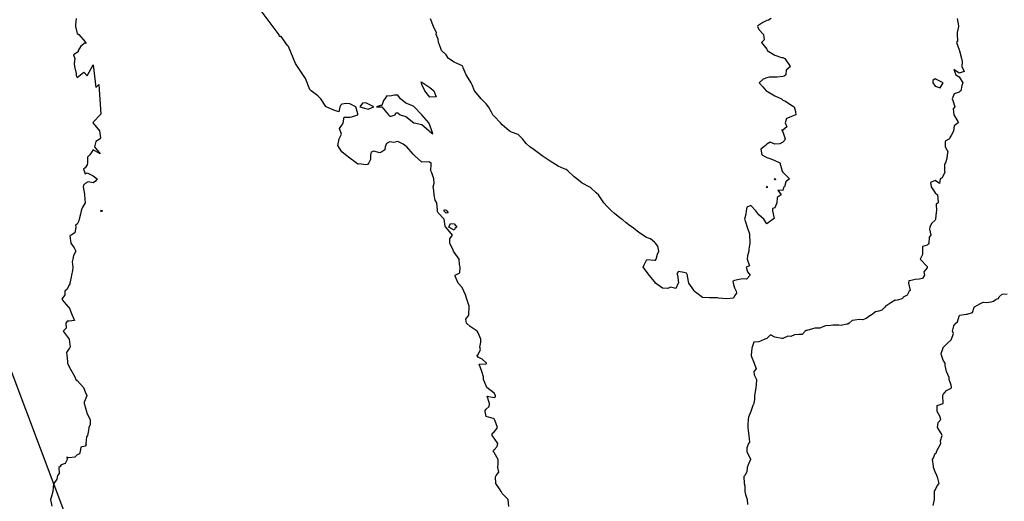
# Model space of a CAD drawing. Header units: inches. Extents: x 158323 to 160611, y 432808 to 437248.
# Tile 152 of 228: x 159478 to 159540, y 436860 to 436890. Entities that reach past the tile are written whole.
import ezdxf

# ---------------------------------------------------------------- set-up
doc = ezdxf.new("R2010")
doc.units = ezdxf.units.IN
doc.header["$MEASUREMENT"] = 0
doc.linetypes.add('CENTER', pattern=[0])
for name, color, linetype, lineweight in [('Hoogtelijn-bestaand 10.00 M', 7, 'Continuous', 15), ('Hoogtelijn-bestaand 11.00 M', 7, 'Continuous', 15), ('Hoogtelijn-bestaand 12.00 M', 7, 'Continuous', 15), ('Hoogtelijn-bestaand 9.00 M', 7, 'Continuous', 15), ('Profielen', 3, 'Continuous', 60)]:
    doc.layers.add(name, color=color, linetype=linetype, lineweight=lineweight)

msp = doc.modelspace()

# ---------------------------------------------------------------- linework, layer by layer
at = {"layer": 'Hoogtelijn-bestaand 10.00 M', "color": 252, "linetype": 'Continuous', "lineweight": 25}
for points in [[(159508.675, 436859.825, 10), (159508.62, 436860.25, 10), (159508.25, 436860.636, 10), (159508.179, 436860.75, 10), (159508.083, 436860.917, 10), (159507.864, 436861.25, 10), (159507.825, 436861.675, 10), (159507.87, 436861.75, 10), (159508.039, 436861.961, 10), (159507.982, 436862.25, 10), (159508.004, 436862.496, 10), (159507.992, 436862.75, 10), (159507.75, 436863.193, 10), (159507.699, 436863.25, 10), (159507.709, 436863.291, 10), (159507.75, 436863.355, 10), (159507.933, 436863.567, 10), (159507.971, 436863.75, 10), (159507.75, 436864.076, 10), (159507.632, 436864.25, 10), (159507.621, 436864.379, 10), (159507.75, 436864.485, 10), (159507.882, 436864.618, 10), (159507.955, 436864.75, 10), (159507.786, 436865.214, 10), (159507.769, 436865.25, 10), (159507.75, 436865.268, 10), (159507.688, 436865.312, 10), (159507.25, 436865.432, 10), (159507.182, 436865.75, 10), (159507.201, 436865.799, 10), (159507.25, 436865.89, 10), (159507.45, 436866.05, 10), (159507.469, 436866.25, 10), (159507.308, 436866.692, 10), (159507.75, 436866.621, 10), (159507.832, 436866.669, 10), (159507.839, 436866.75, 10), (159507.75, 436866.879, 10), (159507.29, 436867.25, 10), (159507.25, 436867.341, 10), (159507.077, 436867.75, 10), (159507.083, 436867.917, 10), (159506.981, 436868.25, 10), (159506.812, 436868.688, 10), (159507.25, 436868.727, 10), (159507.267, 436868.733, 10), (159507.265, 436868.75, 10), (159507.25, 436868.771, 10), (159507, 436869, 10), (159506.75, 436869.125, 10), (159506.667, 436869.25, 10), (159506.738, 436869.262, 10), (159506.75, 436869.3, 10), (159506.891, 436869.609, 10), (159506.848, 436869.75, 10), (159506.925, 436870.075, 10), (159506.919, 436870.25, 10), (159506.75, 436870.65, 10), (159506.686, 436870.75, 10), (159506.25, 436871.038, 10), (159506.027, 436871.25, 10), (159505.99, 436871.51, 10), (159506.176, 436871.75, 10), (159506.167, 436871.833, 10), (159506.185, 436872.25, 10), (159506.19, 436872.31, 10), (159506.055, 436872.75, 10), (159505.97, 436873.03, 10), (159505.858, 436873.25, 10), (159505.75, 436873.47, 10), (159505.509, 436873.75, 10), (159505.312, 436874.188, 10), (159505.327, 436874.25, 10), (159505.605, 436874.395, 10), (159505.625, 436874.75, 10), (159505.583, 436874.917, 10), (159505.571, 436875.25, 10), (159505.25, 436875.679, 10), (159505.211, 436875.75, 10), (159505.198, 436875.802, 10), (159504.987, 436876.25, 10), (159504.996, 436876.505, 10), (159505.162, 436876.75, 10), (159504.75, 436877.217, 10), (159504.717, 436877.25, 10), (159504.698, 436877.303, 10), (159504.636, 436877.75, 10), (159504.25, 436878.136, 10), (159504.193, 436878.25, 10), (159504.208, 436878.292, 10), (159504.179, 436878.75, 10), (159504.07, 436878.93, 10), (159504, 436879.25, 10), (159503.983, 436879.517, 10), (159503.939, 436879.75, 10), (159504.02, 436879.98, 10), (159503.995, 436880.25, 10), (159503.861, 436880.639, 10), (159503.803, 436880.75, 10), (159503.825, 436881.175, 10), (159503.819, 436881.25, 10), (159503.75, 436881.279, 10), (159503.682, 436881.318, 10), (159503.25, 436881.298, 10), (159502.805, 436881.695, 10), (159502.75, 436881.743, 10), (159502.743, 436881.75, 10), (159502.708, 436881.792, 10), (159502.306, 436882.25, 10), (159502.25, 436882.282, 10), (159502.083, 436882.417, 10), (159501.75, 436882.588, 10), (159501.486, 436882.514, 10), (159501.25, 436882.562, 10), (159501.036, 436882.464, 10), (159500.964, 436882.25, 10), (159500.93, 436882.07, 10), (159500.75, 436881.946, 10), (159500.62, 436881.88, 10), (159500.25, 436881.975, 10), (159500.09, 436881.911, 10), (159500.035, 436881.75, 10), (159500.04, 436881.46, 10), (159499.928, 436881.25, 10), (159499.845, 436881.155, 10), (159499.75, 436881.136, 10), (159499.313, 436881.187, 10), (159499.25, 436881.171, 10), (159499.136, 436881.25, 10), (159498.75, 436881.546, 10), (159498.477, 436881.75, 10), (159498.25, 436881.929, 10), (159498.001, 436882.333, 10), (159498.084, 436882.748, 10), (159498.222, 436883.043, 10), (159498.112, 436883.388, 10), (159498.25, 436883.61, 10), (159498.312, 436883.688, 10), (159498.337, 436883.75, 10), (159498.396, 436884.105, 10), (159498.75, 436884.1, 10), (159498.876, 436884.124, 10), (159499.25, 436884.242, 10), (159499.255, 436884.245, 10), (159499.257, 436884.25, 10), (159499.25, 436884.317, 10), (159499.115, 436884.75, 10), (159498.75, 436884.942, 10), (159498.542, 436884.958, 10), (159498.25, 436884.914, 10), (159498.175, 436884.825, 10), (159498.122, 436884.75, 10), (159498.065, 436884.435, 10), (159497.75, 436884.534, 10), (159497.277, 436884.75, 10), (159497.25, 436884.766, 10), (159496.934, 436885.25, 10), (159496.75, 436885.427, 10), (159496.339, 436885.75, 10), (159496.25, 436885.836, 10), (159495.994, 436886.518, 10), (159495.371, 436887.456, 10), (159494.924, 436888.507, 10), (159494.87, 436888.562, 10), (159494.465, 436889.14, 10), (159494.358, 436889.134, 10), (159494.345, 436889.228, 10), (159493.151, 436890.815, 10)], [(159525.037, 436890.25, 10), (159524.858, 436890.142, 10), (159524.75, 436890.135, 10), (159524.5, 436890, 10), (159524.25, 436889.833, 10), (159524.198, 436889.802, 10), (159524.172, 436889.75, 10), (159524.25, 436889.573, 10), (159524.55, 436889.25, 10), (159524.587, 436888.913, 10), (159524.43, 436888.75, 10), (159524.75, 436888.35, 10), (159524.774, 436888.25, 10), (159525.25, 436887.963, 10), (159525.669, 436887.831, 10), (159525.75, 436887.816, 10), (159525.886, 436887.75, 10), (159526.191, 436887.309, 10), (159526.231, 436887.25, 10), (159525.973, 436887.027, 10), (159525.942, 436886.75, 10), (159525.833, 436886.667, 10), (159525.75, 436886.64, 10), (159525.409, 436886.591, 10), (159525.25, 436886.599, 10), (159524.907, 436886.593, 10), (159524.75, 436886.546, 10), (159524.526, 436886.474, 10), (159524.288, 436886.25, 10), (159524.5, 436886, 10), (159524.72, 436885.75, 10), (159524.75, 436885.719, 10), (159524.803, 436885.697, 10), (159525.25, 436885.435, 10), (159525.669, 436885.25, 10), (159525.75, 436885.169, 10), (159525.912, 436885.088, 10), (159526.25, 436884.865, 10), (159526.471, 436884.75, 10), (159526.544, 436884.456, 10), (159526.567, 436884.25, 10), (159526.334, 436884.166, 10), (159526.25, 436884.114, 10), (159525.975, 436884.025, 10), (159525.898, 436883.75, 10), (159526, 436883.5, 10), (159525.75, 436883.287, 10), (159525.685, 436883.315, 10), (159525.707, 436883.25, 10), (159525.75, 436883.188, 10), (159525.898, 436882.75, 10), (159525.86, 436882.64, 10), (159525.75, 436882.54, 10), (159525.562, 436882.438, 10), (159525.25, 436882.426, 10), (159524.968, 436882.533, 10), (159524.75, 436882.417, 10), (159524.667, 436882.333, 10), (159524.571, 436882.25, 10), (159524.393, 436882.107, 10), (159524.454, 436881.75, 10), (159524.75, 436881.583, 10), (159525, 436881.5, 10), (159525.25, 436881.401, 10), (159525.571, 436881.25, 10), (159525.683, 436880.817, 10), (159525.685, 436880.75, 10), (159525.75, 436880.67, 10), (159526.17, 436880.25, 10), (159525.932, 436880.069, 10), (159525.849, 436879.75, 10), (159525.788, 436879.712, 10), (159525.75, 436879.521, 10), (159525.453, 436879.547, 10), (159525.646, 436879.25, 10), (159525.407, 436879.093, 10), (159525.388, 436878.75, 10), (159525.344, 436878.657, 10), (159525.25, 436878.45, 10), (159525.102, 436878.398, 10), (159525.1, 436878.25, 10), (159525.215, 436877.785, 10), (159525.156, 436877.75, 10), (159524.933, 436877.567, 10), (159524.75, 436877.45, 10), (159524.562, 436877.75, 10), (159524.25, 436878, 10), (159524.065, 436878.25, 10), (159523.75, 436878.587, 10), (159523.519, 436878.481, 10), (159523.467, 436878.25, 10), (159523.452, 436878.048, 10), (159523.366, 436877.75, 10), (159523.431, 436877.569, 10), (159523.528, 436877.25, 10), (159523.671, 436876.829, 10), (159523.675, 436876.75, 10), (159523.703, 436876.297, 10), (159523.688, 436876.25, 10), (159523.627, 436875.873, 10), (159523.641, 436875.75, 10), (159523.547, 436875.453, 10), (159523.529, 436875.25, 10), (159523.68, 436874.82, 10), (159523.464, 436874.75, 10), (159523.55, 436874.45, 10), (159523.712, 436874.25, 10), (159523.493, 436874.008, 10), (159523.25, 436874.021, 10), (159523.025, 436873.975, 10), (159522.75, 436873.924, 10), (159522.632, 436873.868, 10), (159522.651, 436873.75, 10), (159522.75, 436873.458, 10), (159522.846, 436873.25, 10), (159522.87, 436873.131, 10), (159522.75, 436872.969, 10), (159522.683, 436872.817, 10), (159522.25, 436872.778, 10), (159522.232, 436872.768, 10), (159521.75, 436872.82, 10), (159521.672, 436872.828, 10), (159521.25, 436872.833, 10), (159521.171, 436872.83, 10), (159520.75, 436872.864, 10), (159520.311, 436873.19, 10), (159520.25, 436873.231, 10), (159520.218, 436873.25, 10), (159520.194, 436873.306, 10), (159519.894, 436873.75, 10), (159519.807, 436874.193, 10), (159519.801, 436874.25, 10), (159519.75, 436874.365, 10), (159519.591, 436874.409, 10), (159519.25, 436874.467, 10), (159519.149, 436874.351, 10), (159519.179, 436874.25, 10), (159519.24, 436873.76, 10), (159519.227, 436873.75, 10), (159519.075, 436873.426, 10), (159518.75, 436873.503, 10), (159518.58, 436873.421, 10), (159518.25, 436873.441, 10), (159517.821, 436873.75, 10), (159517.75, 436873.847, 10), (159517.427, 436874.25, 10), (159517.25, 436874.468, 10), (159517.036, 436874.75, 10), (159517.107, 436874.893, 10), (159517.25, 436875.192, 10), (159517.276, 436875.224, 10), (159517.75, 436875.184, 10), (159517.809, 436875.191, 10), (159517.861, 436875.25, 10), (159517.941, 436875.559, 10), (159518.012, 436875.75, 10), (159517.949, 436876.051, 10), (159517.811, 436876.25, 10), (159517.75, 436876.31, 10), (159517.494, 436876.507, 10), (159517.25, 436876.592, 10), (159517.024, 436876.75, 10), (159516.75, 436876.936, 10), (159516.354, 436877.25, 10), (159516.25, 436877.303, 10), (159515.994, 436877.507, 10), (159515.75, 436877.709, 10), (159515.698, 436877.75, 10), (159515.25, 436878.094, 10), (159515.069, 436878.25, 10), (159514.75, 436878.577, 10), (159514.601, 436878.75, 10), (159514.296, 436879.204, 10), (159514.262, 436879.25, 10), (159514.25, 436879.263, 10), (159514.11, 436879.39, 10), (159513.75, 436879.716, 10), (159513.679, 436879.75, 10), (159513.25, 436879.995, 10), (159512.915, 436880.25, 10), (159512.75, 436880.383, 10), (159512.349, 436880.75, 10), (159512.25, 436880.833, 10), (159512.128, 436880.872, 10), (159511.75, 436881.055, 10), (159511.413, 436881.25, 10), (159511.25, 436881.358, 10), (159510.937, 436881.563, 10), (159510.75, 436881.688, 10), (159510.658, 436881.75, 10), (159510.25, 436882.054, 10), (159509.981, 436882.25, 10), (159509.75, 436882.462, 10), (159509.513, 436882.75, 10), (159509.25, 436883.026, 10), (159508.825, 436883.175, 10), (159508.75, 436883.204, 10), (159508.69, 436883.25, 10), (159508.25, 436883.632, 10), (159508.151, 436883.75, 10), (159507.75, 436884.155, 10), (159507.669, 436884.25, 10), (159507.596, 436884.405, 10), (159507.396, 436884.75, 10), (159507.25, 436884.94, 10), (159506.944, 436885.25, 10), (159506.75, 436885.478, 10), (159506.528, 436885.75, 10), (159506.389, 436886.111, 10), (159506.315, 436886.25, 10), (159506.25, 436886.345, 10), (159505.997, 436886.75, 10), (159505.824, 436887.176, 10), (159505.789, 436887.25, 10), (159505.75, 436887.292, 10), (159505.665, 436887.335, 10), (159505.25, 436887.524, 10), (159504.912, 436887.75, 10), (159504.75, 436887.979, 10), (159504.468, 436888.25, 10), (159504.332, 436888.668, 10), (159504.283, 436888.75, 10), (159504.25, 436888.963, 10), (159504.145, 436889.25, 10), (159504.15, 436889.35, 10), (159503.964, 436889.75, 10), (159503.773, 436890.227, 10)]]:
    msp.add_polyline3d(points, dxfattribs=at)
for points in [[(159503.198, 436886.303, 10), (159503.25, 436886.287, 10), (159503.294, 436886.25, 10), (159503.75, 436885.943, 10), (159503.988, 436885.75, 10), (159504.125, 436885.375, 10), (159503.75, 436885.344, 10), (159503.435, 436885.75, 10), (159503.25, 436886.146, 10), (159503.222, 436886.25, 10)], [(159500.417, 436884.75, 10), (159500.75, 436884.74, 10), (159501.154, 436884.25, 10), (159501.25, 436884.167, 10), (159501.329, 436884.171, 10), (159501.57, 436884.25, 10), (159501.62, 436884.38, 10), (159501.75, 436884.378, 10), (159501.883, 436884.25, 10), (159502.25, 436884.146, 10), (159502.74, 436883.75, 10), (159502.75, 436883.744, 10), (159502.763, 436883.737, 10), (159503.25, 436883.637, 10), (159503.705, 436883.25, 10), (159503.75, 436883.216, 10), (159503.933, 436883.067, 10), (159503.856, 436883.25, 10), (159503.75, 436883.594, 10), (159503.682, 436883.75, 10), (159503.25, 436884.25, 10), (159502.765, 436884.75, 10), (159502.75, 436884.764, 10), (159502.715, 436884.785, 10), (159502.25, 436884.968, 10), (159501.919, 436885.25, 10), (159501.75, 436885.468, 10), (159501.529, 436885.471, 10), (159501.25, 436885.417, 10), (159501.061, 436885.439, 10), (159500.935, 436885.25, 10), (159500.857, 436885.144, 10), (159500.75, 436884.833, 10), (159500.667, 436884.833, 10)], [(159499.373, 436884.75, 10), (159499.75, 436884.635, 10), (159499.903, 436884.597, 10), (159500.238, 436884.75, 10), (159499.75, 436885, 10), (159499.533, 436884.968, 10)], [(159525.226, 436880.25, 10), (159525.237, 436880.263, 10), (159525.25, 436880.271, 10), (159525.276, 436880.25, 10), (159525.305, 436880.195, 10), (159525.25, 436880.183, 10)], [(159524.739, 436879.761, 10), (159524.739, 436879.75, 10), (159524.75, 436879.691, 10), (159524.763, 436879.737, 10), (159524.817, 436879.75, 10), (159524.75, 436879.774, 10)], [(159504.607, 436878.25, 10), (159504.659, 436878.341, 10), (159504.75, 436878.292, 10), (159504.794, 436878.25, 10), (159504.875, 436878.125, 10), (159504.75, 436878.107, 10)], [(159504.917, 436877.25, 10), (159505.028, 436877.472, 10), (159505.25, 436877.45, 10), (159505.417, 436877.25, 10), (159505.319, 436877.181, 10), (159505.25, 436877.05, 10)]]:
    msp.add_polyline3d(points, close=True, dxfattribs=at)
at = {"layer": 'Hoogtelijn-bestaand 11.00 M', "color": 252, "linetype": 'Continuous', "lineweight": 25}
msp.add_polyline3d([(159536.627, 436890.25, 11), (159536.708, 436889.792, 11), (159536.712, 436889.75, 11), (159536.621, 436889.379, 11), (159536.627, 436889.25, 11), (159536.638, 436888.862, 11), (159536.583, 436888.75, 11), (159536.75, 436888.309, 11), (159536.767, 436888.25, 11), (159536.77, 436888.23, 11), (159536.902, 436887.75, 11), (159536.938, 436887.562, 11), (159536.926, 436887.25, 11), (159537.057, 436886.943, 11), (159536.75, 436886.837, 11), (159536.417, 436887.083, 11), (159536.55, 436886.75, 11), (159536.75, 436886.625, 11), (159536.981, 436886.25, 11), (159536.922, 436886.079, 11), (159536.854, 436885.75, 11), (159536.798, 436885.703, 11), (159536.75, 436885.65, 11), (159536.45, 436885.55, 11), (159536.305, 436885.25, 11), (159536.357, 436885.143, 11), (159536.488, 436884.75, 11), (159536.375, 436884.625, 11), (159536.417, 436884.25, 11), (159536.667, 436883.833, 11), (159536.682, 436883.75, 11), (159536.433, 436883.567, 11), (159536.391, 436883.25, 11), (159536.357, 436883.143, 11), (159536.25, 436882.955, 11), (159536.168, 436882.832, 11), (159536.14, 436882.75, 11), (159535.887, 436882.613, 11), (159535.88, 436882.25, 11), (159536.044, 436881.956, 11), (159536, 436881.75, 11), (159535.983, 436881.517, 11), (159535.897, 436881.25, 11), (159535.838, 436881.162, 11), (159535.845, 436880.75, 11), (159535.85, 436880.65, 11), (159535.75, 436880.461, 11), (159535.69, 436880.31, 11), (159535.56, 436880.25, 11), (159535.533, 436879.968, 11), (159535.25, 436880.148, 11), (159534.973, 436880.027, 11), (159535.005, 436879.75, 11), (159535.25, 436879.375, 11), (159535.392, 436879.25, 11), (159535.424, 436879.076, 11), (159535.442, 436878.75, 11), (159535.326, 436878.674, 11), (159535.341, 436878.25, 11), (159535.323, 436878.177, 11), (159535.282, 436877.75, 11), (159535.274, 436877.727, 11), (159535.25, 436877.667, 11), (159535.021, 436877.479, 11), (159534.925, 436877.25, 11), (159534.892, 436877.108, 11), (159534.976, 436876.75, 11), (159534.891, 436876.609, 11), (159534.868, 436876.25, 11), (159534.821, 436876.179, 11), (159534.75, 436876.112, 11), (159534.461, 436876.039, 11), (159534.456, 436875.75, 11), (159534.47, 436875.53, 11), (159534.317, 436875.25, 11), (159534.75, 436874.778, 11), (159534.765, 436874.75, 11), (159534.764, 436874.736, 11), (159534.75, 436874.705, 11), (159534.544, 436874.456, 11), (159534.591, 436874.25, 11), (159534.461, 436874.039, 11), (159534.25, 436873.993, 11), (159534.018, 436873.982, 11), (159533.75, 436873.92, 11), (159533.604, 436873.896, 11), (159533.591, 436873.75, 11), (159533.706, 436873.294, 11), (159533.631, 436873.25, 11), (159533.508, 436872.992, 11), (159533.25, 436872.875, 11), (159533.217, 436872.784, 11), (159533.112, 436872.75, 11), (159532.826, 436872.674, 11), (159532.75, 436872.68, 11), (159532.487, 436872.513, 11), (159532.25, 436872.365, 11), (159532.168, 436872.332, 11), (159532.125, 436872.25, 11), (159531.927, 436872.073, 11), (159531.75, 436872.005, 11), (159531.534, 436871.966, 11), (159531.259, 436871.75, 11), (159531.255, 436871.746, 11), (159531.25, 436871.744, 11), (159530.955, 436871.545, 11), (159530.75, 436871.465, 11), (159530.517, 436871.483, 11), (159530.25, 436871.431, 11), (159530.084, 436871.416, 11), (159529.889, 436871.25, 11), (159529.799, 436871.201, 11), (159529.75, 436871.187, 11), (159529.384, 436871.116, 11), (159529.25, 436871.12, 11), (159528.874, 436871.126, 11), (159528.75, 436871.115, 11), (159528.422, 436871.078, 11), (159528.25, 436871.016, 11), (159528.062, 436870.938, 11), (159527.75, 436870.943, 11), (159527.596, 436870.904, 11), (159527.25, 436870.794, 11), (159527.201, 436870.799, 11), (159527.144, 436870.75, 11), (159526.951, 436870.549, 11), (159526.75, 436870.546, 11), (159526.48, 436870.52, 11), (159526.25, 436870.426, 11), (159526.06, 436870.44, 11), (159525.75, 436870.301, 11), (159525.698, 436870.302, 11), (159525.25, 436870.389, 11), (159524.976, 436870.524, 11), (159524.75, 436870.299, 11), (159524.713, 436870.287, 11), (159524.631, 436870.25, 11), (159524.363, 436870.137, 11), (159524.25, 436870.093, 11), (159523.938, 436870.062, 11), (159523.833, 436869.75, 11), (159523.814, 436869.686, 11), (159523.779, 436869.25, 11), (159523.781, 436869.219, 11), (159523.976, 436868.75, 11), (159524.093, 436868.407, 11), (159523.946, 436868.25, 11), (159523.97, 436868.03, 11), (159524.11, 436867.75, 11), (159524.083, 436867.417, 11), (159524.066, 436867.25, 11), (159524.027, 436866.973, 11), (159523.995, 436866.75, 11), (159523.995, 436866.505, 11), (159523.945, 436866.25, 11), (159523.883, 436866.117, 11), (159523.75, 436865.75, 11), (159523.607, 436865.393, 11), (159523.599, 436865.25, 11), (159523.581, 436864.92, 11), (159523.574, 436864.75, 11), (159523.607, 436864.393, 11), (159523.625, 436864.25, 11), (159523.67, 436863.83, 11), (159523.617, 436863.75, 11), (159523.518, 436863.482, 11), (159523.518, 436863.25, 11), (159523.728, 436862.772, 11), (159523.74, 436862.75, 11), (159523.59, 436862.41, 11), (159523.529, 436862.25, 11), (159523.514, 436861.987, 11), (159523.389, 436861.75, 11), (159523.313, 436861.687, 11), (159523.344, 436861.25, 11), (159523.381, 436861.119, 11), (159523.393, 436860.75, 11), (159523.43, 436860.57, 11), (159523.525, 436860.25, 11), (159523.56, 436859.94, 11)], dxfattribs=at)
msp.add_polyline3d([(159535.101, 436886.25, 11), (159535.25, 436886.032, 11), (159535.569, 436885.931, 11), (159535.75, 436886.25, 11), (159535.25, 436886.49, 11), (159535.117, 436886.383, 11)], close=True, dxfattribs=at)
at = {"layer": 'Hoogtelijn-bestaand 12.00 M', "color": 252, "linetype": 'Continuous', "lineweight": 25}
msp.add_polyline3d([(159535.125, 436859.875, 12), (159535.208, 436860.25, 12), (159535.214, 436860.286, 12), (159535.203, 436860.75, 12), (159535.216, 436860.784, 12), (159535.25, 436860.837, 12), (159535.39, 436861.11, 12), (159535.5, 436861.25, 12), (159535.411, 436861.589, 12), (159535.365, 436861.75, 12), (159535.25, 436861.987, 12), (159535.157, 436862.25, 12), (159535.159, 436862.341, 12), (159535.096, 436862.75, 12), (159535.141, 436862.859, 12), (159535.25, 436863.135, 12), (159535.338, 436863.162, 12), (159535.329, 436863.25, 12), (159535.488, 436863.512, 12), (159535.604, 436863.75, 12), (159535.588, 436863.912, 12), (159535.696, 436864.25, 12), (159535.656, 436864.344, 12), (159535.409, 436864.75, 12), (159535.432, 436865.068, 12), (159535.614, 436865.25, 12), (159535.536, 436865.464, 12), (159535.375, 436865.75, 12), (159535.375, 436866.125, 12), (159535.75, 436866.25, 12), (159535.73, 436866.75, 12), (159535.732, 436866.768, 12), (159535.75, 436866.805, 12), (159535.955, 436867.045, 12), (159536.25, 436867.21, 12), (159536.265, 436867.235, 12), (159536.271, 436867.25, 12), (159536.25, 436867.393, 12), (159536.131, 436867.75, 12), (159536.131, 436867.869, 12), (159535.955, 436868.25, 12), (159535.879, 436868.621, 12), (159535.871, 436868.75, 12), (159535.75, 436868.94, 12), (159535.651, 436869.25, 12), (159535.63, 436869.37, 12), (159535.75, 436869.714, 12), (159535.761, 436869.74, 12), (159535.781, 436869.75, 12), (159536.008, 436869.992, 12), (159536.25, 436870.219, 12), (159536.263, 436870.237, 12), (159536.272, 436870.25, 12), (159536.395, 436870.605, 12), (159536.34, 436870.75, 12), (159536.419, 436871.081, 12), (159536.55, 436871.25, 12), (159536.658, 436871.342, 12), (159536.75, 436871.688, 12), (159536.776, 436871.724, 12), (159536.783, 436871.75, 12), (159537.193, 436871.807, 12), (159537.25, 436871.822, 12), (159537.573, 436871.927, 12), (159537.696, 436872.25, 12), (159537.718, 436872.282, 12), (159537.75, 436872.301, 12), (159538.033, 436872.467, 12), (159538.25, 436872.57, 12), (159538.461, 436872.539, 12), (159538.75, 436872.579, 12), (159538.884, 436872.616, 12), (159539.068, 436872.75, 12), (159539.199, 436872.801, 12), (159539.25, 436872.902, 12), (159539.431, 436873.069, 12), (159539.75, 436873.088, 12)], dxfattribs=at)
at = {"layer": 'Hoogtelijn-bestaand 9.00 M', "color": 252, "linetype": 'Continuous', "lineweight": 25}
msp.add_polyline3d([(159481.674, 436890.25, 9), (159481.64, 436889.86, 9), (159481.633, 436889.75, 9), (159481.75, 436889.327, 9), (159481.85, 436889.25, 9), (159482.25, 436888.805, 9), (159482.268, 436888.75, 9), (159482.305, 436888.695, 9), (159482.25, 436888.736, 9), (159481.967, 436888.533, 9), (159481.814, 436888.25, 9), (159481.816, 436888.184, 9), (159481.75, 436888.125, 9), (159481.508, 436887.992, 9), (159481.594, 436887.75, 9), (159481.55, 436887.45, 9), (159481.576, 436887.25, 9), (159481.677, 436886.823, 9), (159481.675, 436886.75, 9), (159481.689, 436886.689, 9), (159481.75, 436886.566, 9), (159482.167, 436886.917, 9), (159482.366, 436886.669, 9), (159482.75, 436887.355, 9), (159482.92, 436885.941, 9), (159483.097, 436886.14, 9), (159483.221, 436884.279, 9), (159482.75, 436883.779, 9), (159482.735, 436883.765, 9), (159482.73, 436883.75, 9), (159482.75, 436883.729, 9), (159483.133, 436883.25, 9), (159483.192, 436882.808, 9), (159483.175, 436882.75, 9), (159482.92, 436882.58, 9), (159482.827, 436882.25, 9), (159483.179, 436881.821, 9), (159482.75, 436882.073, 9), (159482.619, 436881.881, 9), (159482.539, 436881.75, 9), (159482.389, 436881.611, 9), (159482.389, 436881.25, 9), (159482.365, 436881.135, 9), (159482.25, 436880.95, 9), (159482.139, 436880.861, 9), (159482.178, 436880.75, 9), (159482.25, 436880.565, 9), (159482.375, 436880.625, 9), (159482.75, 436880.438, 9), (159482.992, 436880.25, 9), (159482.896, 436880.104, 9), (159482.75, 436880.004, 9), (159482.427, 436880.073, 9), (159482.25, 436879.967, 9), (159482.138, 436879.862, 9), (159482.123, 436879.75, 9), (159482.203, 436879.298, 9), (159482.206, 436879.25, 9), (159482.25, 436878.75, 9), (159482.063, 436878.437, 9), (159481.99, 436878.25, 9), (159481.948, 436878.052, 9), (159481.87, 436877.75, 9), (159481.856, 436877.644, 9), (159481.75, 436877.427, 9), (159481.635, 436877.365, 9), (159481.653, 436877.25, 9), (159481.607, 436876.893, 9), (159481.365, 436876.75, 9), (159481.293, 436876.707, 9), (159481.36, 436876.25, 9), (159481.55, 436875.95, 9), (159481.673, 436875.75, 9), (159481.525, 436875.475, 9), (159481.474, 436875.25, 9), (159481.43, 436875.07, 9), (159481.471, 436874.75, 9), (159481.462, 436874.538, 9), (159481.394, 436874.25, 9), (159481.379, 436874.121, 9), (159481.288, 436873.75, 9), (159481.292, 436873.708, 9), (159481.25, 436873.65, 9), (159481.127, 436873.373, 9), (159480.974, 436873.25, 9), (159480.982, 436873.018, 9), (159480.781, 436872.75, 9), (159480.917, 436872.583, 9), (159481.216, 436872.25, 9), (159481.25, 436872.225, 9), (159481.426, 436871.75, 9), (159481.589, 436871.411, 9), (159481.25, 436871.378, 9), (159481.115, 436871.385, 9), (159481.047, 436871.25, 9), (159481.067, 436870.933, 9), (159480.883, 436870.75, 9), (159481.25, 436870.25, 9), (159481.304, 436869.75, 9), (159481.294, 436869.706, 9), (159481.25, 436869.675, 9), (159481.083, 436869.417, 9), (159481.096, 436869.25, 9), (159481.138, 436868.862, 9), (159481.138, 436868.75, 9), (159481.25, 436868.521, 9), (159481.412, 436868.25, 9), (159481.592, 436867.908, 9), (159481.653, 436867.75, 9), (159481.75, 436867.682, 9), (159482.138, 436867.25, 9), (159482.25, 436866.975, 9), (159482.352, 436866.75, 9), (159482.326, 436866.674, 9), (159482.25, 436866.469, 9), (159482.177, 436866.323, 9), (159482.189, 436866.25, 9), (159482.25, 436866.044, 9), (159482.328, 436865.75, 9), (159482.352, 436865.648, 9), (159482.559, 436865.25, 9), (159482.562, 436864.938, 9), (159482.466, 436864.75, 9), (159482.443, 436864.557, 9), (159482.385, 436864.25, 9), (159482.329, 436864.171, 9), (159482.291, 436863.75, 9), (159482.312, 436863.688, 9), (159482.25, 436863.576, 9), (159481.972, 436863.528, 9), (159481.938, 436863.25, 9), (159481.895, 436863.105, 9), (159481.75, 436863.036, 9), (159481.596, 436862.904, 9), (159481.25, 436862.864, 9), (159481.112, 436862.888, 9), (159481.125, 436862.75, 9), (159481, 436862.5, 9), (159480.75, 436862.417, 9), (159480.676, 436862.324, 9), (159480.596, 436862.25, 9), (159480.625, 436861.875, 9), (159480.525, 436861.75, 9), (159480.479, 436861.521, 9), (159480.286, 436861.25, 9), (159480.274, 436861.226, 9), (159480.25, 436861, 9), (159480.235, 436860.765, 9), (159480.227, 436860.75, 9), (159480.125, 436860.375, 9), (159480.075, 436860.25, 9), (159480.156, 436859.844, 9)], dxfattribs=at)
msp.add_polyline3d([(159483.208, 436878.25, 9), (159483.219, 436878.281, 9), (159483.25, 436878.295, 9), (159483.319, 436878.25, 9), (159483.274, 436878.227, 9), (159483.25, 436878.214, 9)], close=True, dxfattribs=at)
at = {"layer": 'Profielen', "color": 4, "linetype": 'CENTER', "lineweight": 25, "ltscale": 5}
msp.add_line((159515.499, 436767.85, 5.419), (159425.555, 437006.372, 5.419), dxfattribs=at)
msp.add_line((159515.499, 436767.85, 5.419), (159425.555, 437006.372, 5.419), dxfattribs=at)

doc.saveas('drawing.dxf')
